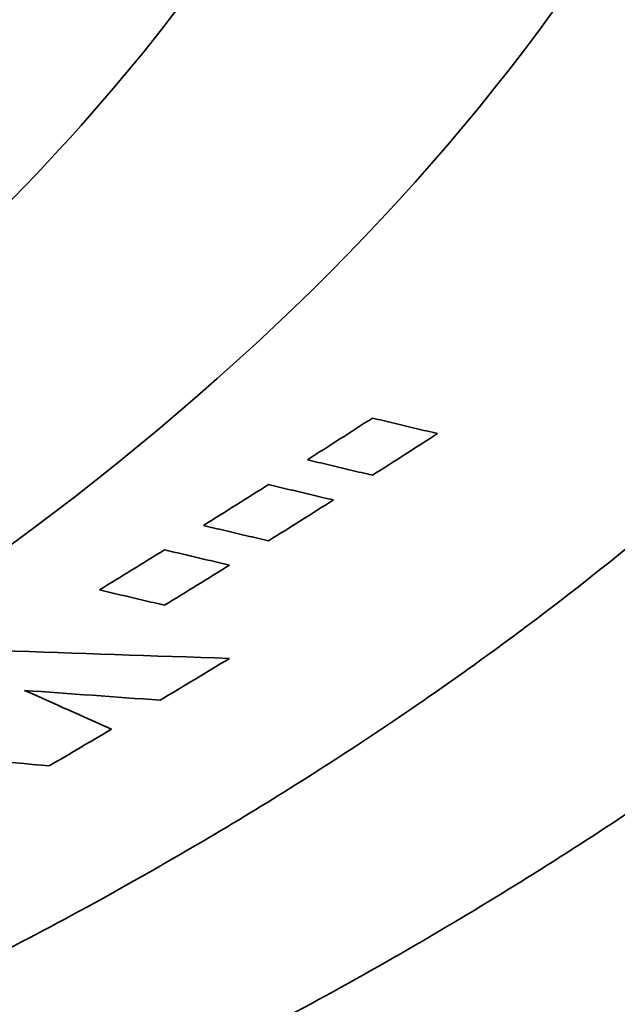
# Model space of a CAD drawing. Header units: millimetres. Extents: x -11430 to 11430, y -488 to 4365.
# Tile 28 of 92: x 2203.77 to 2208.3, y 1158.63 to 1166.09. Entities that reach past the tile are written whole.
import ezdxf

# ---------------------------------------------------------------- set-up
doc = ezdxf.new("R2010")
doc.units = ezdxf.units.MM
doc.header["$LTSCALE"] = 15
doc.layers.add('_Sichtbarkanten', color=7, linetype='Continuous', lineweight=25)
doc.layers.add('Sichtbar schmal (ISO)', color=7, linetype='Continuous', lineweight=35)

msp = doc.modelspace()

# ---------------------------------------------------------------- linework, layer by layer
at = {"layer": '_Sichtbarkanten'}
for p, q in [((2205.4227, 1162.199), (2205.423, 1162.1995)), ((2204.3997, 1160.9669), (2204.4007, 1160.968))]:
    msp.add_line(p, q, dxfattribs=at)
msp.add_open_spline([(2205.116, 1161.8053), (2205.1175, 1161.8073), (2205.1191, 1161.8092), (2205.1206, 1161.8112)], degree=3, dxfattribs=at)
at = {"layer": 'Sichtbar schmal (ISO)'}
msp.add_line((2205.4769, 1162.1868), (2205.4765, 1162.1863), dxfattribs=at)
for centre, major_axis, ratio, start_param, end_param in [((2180.1041, 1172.4832), (27.1562, 0), 0.57735, 5.553767, 5.979979), ((2180.1041, 1172.8253), (30.0205, 0), 0.57735, 5.353437, 5.93313), ((2201.9106, 1250.0958), (-54.9862, -95.2391), 0.577351, 0.837404, 0.843758), ((2202.411, 1251.7808), (56.0856, 97.1434), 0.577351, 3.977889, 3.984118), ((2180.104, 1171.2412), (30.234, 0), 0.57735, 5.768433, 5.768458), ((2201.9854, 1248.4208), (-53.9325, -93.4144), 0.577352, 0.827082, 0.833556), ((2202.4825, 1250.1427), (55.0558, 95.3599), 0.577352, 3.967776, 3.974119), ((2202.0319, 1247.0999), (-53.1064, -91.9836), 0.577353, 0.8166, 0.823167), ((2202.527, 1248.8507), (54.2481, 93.9612), 0.577353, 3.957514, 3.963943), ((1601.9137, 3251.8506), (-1800.994, 1636.5821), 0.723323, 2.43523, 2.436069), ((2203.3871, 1250.8435), (55.5774, 96.2639), 0.577353, 3.945416, 3.952105), ((1251.5469, 4599.5156), (2714.2118, -2882.3605), 0.696137, 5.634987, 5.635305), ((1905.1177, 2953.3296), (-694.7754, 1824.1881), 0.449386, 2.720203, 2.720842), ((2180.1041, 1171.2412), (30.234, 0), 0.57735, 5.653184, 5.653259), ((2203.3959, 1250.2509), (55.2115, 95.6299), 0.577353, 3.934658, 3.940698), ((1388.6337, 4162.9058), (2295.026, -2568.2266), 0.685882, 5.652347, 5.652716), ((2180.1041, 1171.2412), (30.234, 0), 0.57735, 5.616629, 5.616705)]:
    msp.add_ellipse(centre, major_axis=major_axis, ratio=ratio, start_param=start_param, end_param=end_param, dxfattribs=at)
for points, knots in [([(2211.9606, 1165.9425), (2211.9347, 1165.9038), (2211.9085, 1165.8651), (2211.8822, 1165.8265), (2211.6267, 1165.4524), (2211.3485, 1165.083), (2211.0488, 1164.7198), (2210.9957, 1164.6554), (2210.9419, 1164.5912), (2210.8874, 1164.5272), (2210.6029, 1164.1929), (2210.3, 1163.8637), (2209.9786, 1163.5396), (2209.8904, 1163.4507), (2209.8008, 1163.3621), (2209.7098, 1163.2739), (2209.4059, 1162.9793), (2209.0866, 1162.6892), (2208.7528, 1162.4044), (2208.623, 1162.2936), (2208.491, 1162.1836), (2208.3569, 1162.0745), (2208.0427, 1161.8189), (2207.7168, 1161.5678), (2207.3794, 1161.3214), (2207.202, 1161.192), (2207.0215, 1161.0638), (2206.8379, 1160.937), (2206.5231, 1160.7196), (2206.1991, 1160.5062), (2205.8661, 1160.2969), (2205.6358, 1160.1522), (2205.4011, 1160.0093), (2205.1624, 1159.8687), (2204.855, 1159.6875), (2204.5408, 1159.5098), (2204.2205, 1159.336), (2203.932, 1159.1794), (2203.6385, 1159.026), (2203.3401, 1158.8757), (2203.0498, 1158.7294), (2202.7549, 1158.5862), (2202.4554, 1158.4459), (2202.1052, 1158.2819), (2201.7488, 1158.122), (2201.3845, 1157.9655), (2201.1171, 1157.8507), (2200.8455, 1157.7378), (2200.569, 1157.6265), (2200.5205, 1157.607), (2200.4719, 1157.5876), (2200.4231, 1157.5682)], [0, 0, 0, 0, 0.0085078, 0.0085078, 0.0085078, 0.0909091, 0.0909091, 0.0909091, 0.1055149, 0.1055149, 0.1055149, 0.1818182, 0.1818182, 0.1818182, 0.2027598, 0.2027598, 0.2027598, 0.2727273, 0.2727273, 0.2727273, 0.2999321, 0.2999321, 0.2999321, 0.3636364, 0.3636364, 0.3636364, 0.3971224, 0.3971224, 0.3971224, 0.4545455, 0.4545455, 0.4545455, 0.4942777, 0.4942777, 0.4942777, 0.5454545, 0.5454545, 0.5454545, 0.5915368, 0.5915368, 0.5915368, 0.6363636, 0.6363636, 0.6363636, 0.688788, 0.688788, 0.688788, 0.7272727, 0.7272727, 0.7272727, 0.7340191, 0.7340191, 0.7340191, 0.7340191]), ([(2213.8969, 1165.1388), (2213.6675, 1164.8315), (2213.4244, 1164.528), (2213.1674, 1164.228), (2213.0521, 1164.0934), (2212.934, 1163.9595), (2212.813, 1163.8262), (2212.5205, 1163.504), (2212.2115, 1163.1857), (2211.8868, 1162.8723), (2211.7781, 1162.7674), (2211.6677, 1162.6631), (2211.5555, 1162.5594), (2211.1943, 1162.2251), (2210.8151, 1161.8969), (2210.4187, 1161.5752), (2210.3243, 1161.4986), (2210.229, 1161.4224), (2210.1327, 1161.3466), (2209.6988, 1161.005), (2209.2452, 1160.6709), (2208.773, 1160.3453), (2208.7001, 1160.295), (2208.6268, 1160.245), (2208.5531, 1160.1951), (2208.0428, 1159.8502), (2207.5115, 1159.515), (2206.9599, 1159.1899), (2206.9151, 1159.1635), (2206.8701, 1159.1372), (2206.825, 1159.1109), (2206.2349, 1158.767), (2205.6219, 1158.4347), (2204.9894, 1158.1158), (2204.9788, 1158.1104), (2204.9682, 1158.1051), (2204.9576, 1158.0998), (2204.3138, 1157.7759), (2203.6498, 1157.4659), (2202.9631, 1157.1684), (2202.9341, 1157.1558), (2202.905, 1157.1433), (2202.876, 1157.1308), (2202.5528, 1156.9917), (2202.2245, 1156.8553), (2201.8898, 1156.7213)], [0, 0, 0, 0, 0.0690249, 0.0690249, 0.0690249, 0.1, 0.1, 0.1, 0.1749253, 0.1749253, 0.1749253, 0.2, 0.2, 0.2, 0.2807743, 0.2807743, 0.2807743, 0.3, 0.3, 0.3, 0.3866296, 0.3866296, 0.3866296, 0.4, 0.4, 0.4, 0.4924853, 0.4924853, 0.4924853, 0.5, 0.5, 0.5, 0.5983557, 0.5983557, 0.5983557, 0.6, 0.6, 0.6, 0.7, 0.7, 0.7, 0.704224, 0.704224, 0.704224, 0.7511502, 0.7511502, 0.7511502, 0.7511502])]:
    msp.add_open_spline(points, degree=3, knots=knots, dxfattribs=at)
for points in [[(2206.9399, 1162.9573), (2206.8846, 1162.9705), (2206.7743, 1162.9968), (2206.6098, 1163.036), (2206.5008, 1163.0621), (2206.4464, 1163.075)], [(2205.9531, 1162.7587), (2206.0074, 1162.7458), (2206.1165, 1162.7199), (2206.281, 1162.6809), (2206.3913, 1162.6547), (2206.4466, 1162.6416)], [(2206.1509, 1162.4542), (2206.0956, 1162.4672), (2205.9853, 1162.4933), (2205.8208, 1162.5322), (2205.7118, 1162.558), (2205.6574, 1162.5709)], [(2205.164, 1162.2605), (2205.2185, 1162.2477), (2205.3276, 1162.222), (2205.4921, 1162.1832), (2205.6023, 1162.1573), (2205.6575, 1162.1443)], [(2205.3618, 1161.9602), (2205.3065, 1161.9732), (2205.1964, 1161.9991), (2205.0319, 1162.0377), (2204.9227, 1162.0634), (2204.8683, 1162.0761)], [(2205.2441, 1161.8874), (2205.2426, 1161.8854), (2205.241, 1161.8835), (2205.2395, 1161.8816)], [(2204.3753, 1161.7719), (2204.4298, 1161.7592), (2204.539, 1161.7336), (2204.7035, 1161.6951), (2204.8136, 1161.6693), (2204.8688, 1161.6564)]]:
    msp.add_open_spline(points, degree=3, dxfattribs=at)

doc.saveas('drawing.dxf')
